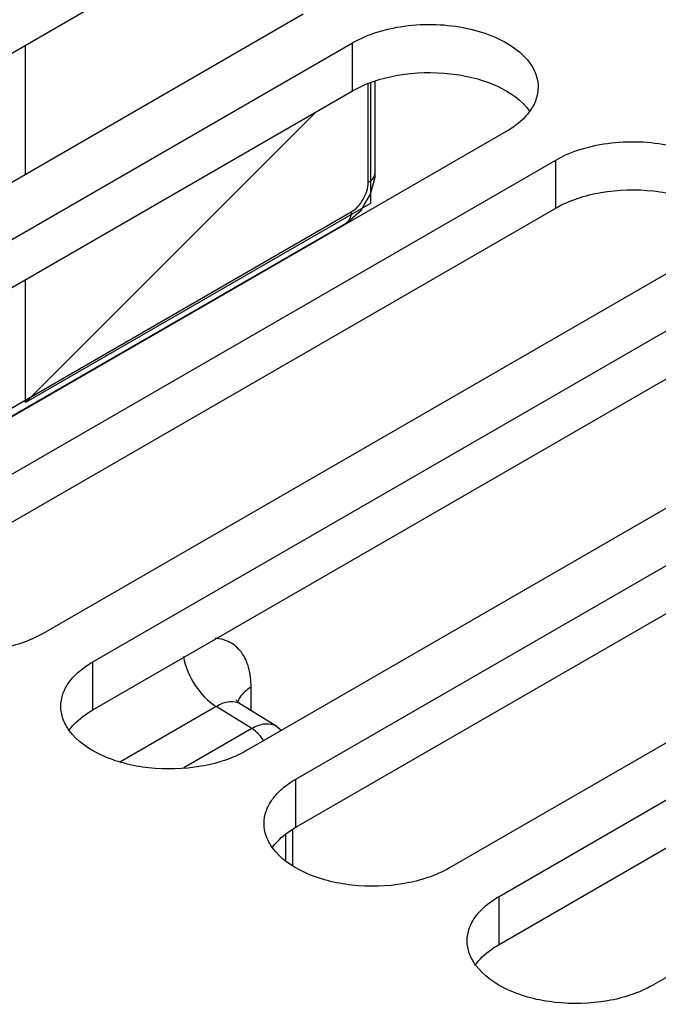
# Model space of a CAD drawing. Header units: inches. Extents: x 0 to 34, y 0 to 22.
# Tile 36 of 168: x 2.765 to 3.155, y 16.01 to 16.612. Entities that reach past the tile are written whole.
import ezdxf

# ---------------------------------------------------------------- set-up
doc = ezdxf.new("R2010")
doc.units = ezdxf.units.IN
doc.header["$LTSCALE"] = 1.87
doc.header["$MEASUREMENT"] = 0
doc.layers.get('0').update_dxf_attribs({"linetype": 'CONTINUOUS'})
doc.layers.add('02___PRT_ALL_AXES', color=7, linetype='CONTINUOUS')
doc.layers.add('DATUMCURVES', color=7, linetype='CONTINUOUS')

msp = doc.modelspace()

# ---------------------------------------------------------------- linework, layer by layer
at = {"color": 7, "linetype": 'CONTINUOUS'}
for p, q in [((2.97791, 16.51208), (2.97791, 16.57227)), ((2.98223, 16.51811), (2.98223, 16.57416)), ((2.75704, 16.3725), (2.96747, 16.494)), ((2.75398, 16.36574), (2.96441, 16.48724)), ((2.90635, 16.18911), (2.90635, 16.20349)), ((2.89998, 16.19305), (2.89998, 16.19305)), ((2.922, 16.17943), (2.89998, 16.19305)), ((2.88511, 16.19165), (2.82655, 16.15783)), ((2.90691, 16.17817), (2.88511, 16.19165)), ((2.90691, 16.17817), (2.86529, 16.15414)), ((2.92477, 16.17699), (2.92199, 16.17944)), ((2.93193, 16.09436), (2.93193, 16.11652)), ((2.9276, 16.09761), (2.9276, 16.11327))]:
    msp.add_line(p, q, dxfattribs=at)
for points in [[(2.96441, 16.48724), (2.96546, 16.48788), (2.97354, 16.49514), (2.9794, 16.50487), (2.9821, 16.51532), (2.98223, 16.51812)], [(2.89998, 16.19305), (2.89744, 16.19539), (2.89716, 16.19585)]]:
    msp.add_lwpolyline(points, dxfattribs=at)
msp.add_arc((2.89262, 16.15811), 0.0248, 30.64286, 38.40047, dxfattribs=at)
for points, knots in [([(2.97791, 16.51208), (2.97855, 16.51245), (2.98063, 16.51385), (2.98223, 16.51632), (2.98223, 16.51811)], [0, 0, 0, 0, 0.293964, 1, 1, 1, 1]), ([(2.96747, 16.494), (2.97057, 16.49579), (2.97546, 16.50144), (2.97791, 16.5085), (2.97791, 16.51208)], [0, 0, 0, 0, 0.500035, 1, 1, 1, 1]), ([(2.96747, 16.494), (2.96747, 16.49326), (2.9673, 16.49076), (2.96596, 16.48813), (2.96441, 16.48724)], [0, 0, 0, 0, 0.29397, 1, 1, 1, 1]), ([(2.90635, 16.20349), (2.90635, 16.20751), (2.90556, 16.21504), (2.90124, 16.22493), (2.89377, 16.23161), (2.88748, 16.23313), (2.88435, 16.23326)], [0, 0, 0, 0, 0.293638, 0.545769, 0.771542, 1, 1, 1, 1]), ([(2.86508, 16.22221), (2.86615, 16.21595), (2.87114, 16.20421), (2.8799, 16.19476), (2.88511, 16.19165)], [0, 0, 0, 0, 0.51115, 1, 1, 1, 1]), ([(2.90635, 16.20349), (2.90535, 16.20292), (2.90196, 16.20066), (2.89908, 16.19731), (2.89818, 16.19452)], [0, 0, 0, 0, 0.282881, 1, 1, 1, 1]), ([(2.89998, 16.19305), (2.898, 16.19427), (2.89248, 16.19523), (2.88755, 16.19311), (2.88511, 16.19165)], [0, 0, 0, 0, 0.449647, 1, 1, 1, 1]), ([(2.92199, 16.17944), (2.91999, 16.18067), (2.91442, 16.18163), (2.90942, 16.17959), (2.90691, 16.17817)], [0, 0, 0, 0, 0.448183, 1, 1, 1, 1]), ([(2.91205, 16.17352), (2.91167, 16.174), (2.91015, 16.17575), (2.90837, 16.1773), (2.90691, 16.17817)], [0, 0, 0, 0, 0.266267, 1, 1, 1, 1])]:
    msp.add_open_spline(points, degree=3, knots=knots, dxfattribs=at)
at = {"color": 3, "linetype": 'CONTINUOUS'}
for points in [[(2.79525, 16.17727), (2.79611, 16.17844), (2.80016, 16.1833), (2.80534, 16.18713), (2.80955, 16.18956)], [(2.91942, 16.10557), (2.92028, 16.10675), (2.92433, 16.11161), (2.92951, 16.11544), (2.93372, 16.11787)], [(3.0436, 16.03388), (3.04445, 16.03505), (3.0485, 16.03991), (3.05368, 16.04374), (3.05789, 16.04617)]]:
    msp.add_open_spline(points, degree=3, knots=[0, 0, 0, 0, 0.230308, 1, 1, 1, 1], dxfattribs=at)
at = {"layer": '02___PRT_ALL_AXES', "color": 3, "linetype": 'CONTINUOUS'}
for p, q in [((2.43703, 16.40465), (2.84418, 16.63973)), ((2.56121, 16.33295), (2.96835, 16.56803)), ((2.68538, 16.26126), (3.09252, 16.49634)), ((2.80955, 16.18956), (3.21669, 16.42464)), ((2.93372, 16.11787), (3.34086, 16.35295)), ((3.05789, 16.04617), (3.46503, 16.28125))]:
    msp.add_line(p, q, dxfattribs=at)
at = {"layer": '02___PRT_ALL_AXES', "color": 7, "linetype": 'CONTINUOUS'}
for p, q in [((2.93813, 16.61487), (2.53099, 16.37979)), ((2.56121, 16.36235), (2.96835, 16.59743)), ((2.96835, 16.56803), (2.96835, 16.59743)), ((3.0623, 16.54318), (2.65516, 16.3081)), ((2.68538, 16.29065), (3.09252, 16.52573)), ((3.09252, 16.49634), (3.09252, 16.52573)), ((3.18648, 16.47148), (2.77933, 16.2364)), ((2.80955, 16.21896), (3.21669, 16.45404)), ((3.31065, 16.39979), (2.9035, 16.16471)), ((2.93372, 16.14726), (3.34086, 16.38234)), ((3.43482, 16.32809), (3.02768, 16.09301)), ((3.05789, 16.07557), (3.46503, 16.31065)), ((3.55899, 16.2564), (3.15185, 16.02132)), ((2.80955, 16.18956), (2.80955, 16.21896)), ((2.93372, 16.11787), (2.93372, 16.14726)), ((3.05789, 16.04617), (3.05789, 16.07557))]:
    msp.add_line(p, q, dxfattribs=at)
for points, knots in [([(2.96835, 16.59743), (2.97327, 16.60027), (2.9844, 16.60486), (3.00255, 16.60849), (3.02174, 16.60902), (3.04042, 16.6064), (3.05707, 16.60083), (3.07041, 16.5927), (3.07945, 16.58243), (3.08176, 16.57413), (3.08176, 16.5703)], [0, 0, 0, 0, 0.128827, 0.270562, 0.417879, 0.562378, 0.696193, 0.813587, 0.913061, 1, 1, 1, 1]), ([(3.08176, 16.5703), (3.08176, 16.56774), (3.08081, 16.56241), (3.07821, 16.5577), (3.0766, 16.55548)], [0, 0, 0, 0, 0.482672, 1, 1, 1, 1]), ([(3.0766, 16.55548), (3.07575, 16.5543), (3.0717, 16.54944), (3.06651, 16.54561), (3.0623, 16.54318)], [0, 0, 0, 0, 0.230302, 1, 1, 1, 1]), ([(3.09252, 16.52573), (3.09744, 16.52857), (3.10857, 16.53316), (3.12672, 16.5368), (3.14592, 16.53733), (3.16459, 16.5347), (3.18124, 16.52914), (3.19458, 16.52101), (3.20362, 16.51073), (3.20594, 16.50244), (3.20594, 16.49861)], [0, 0, 0, 0, 0.128827, 0.270562, 0.417879, 0.562378, 0.696193, 0.813587, 0.913061, 1, 1, 1, 1]), ([(2.77933, 16.2364), (2.77089, 16.23153), (2.7509, 16.22521), (2.72002, 16.22444), (2.69164, 16.23138), (2.67585, 16.24213), (2.67108, 16.24871)], [0, 0, 0, 0, 0.25203, 0.529509, 0.789941, 1, 1, 1, 1]), ([(2.79009, 16.19183), (2.79009, 16.19436), (2.79102, 16.19964), (2.79502, 16.20699), (2.80134, 16.21363), (2.80663, 16.21727), (2.80955, 16.21896)], [0, 0, 0, 0, 0.21779, 0.450922, 0.710305, 1, 1, 1, 1]), ([(2.79525, 16.17701), (2.79364, 16.17923), (2.79104, 16.18395), (2.79009, 16.18928), (2.79009, 16.19183)], [0, 0, 0, 0, 0.517379, 1, 1, 1, 1]), ([(2.9035, 16.16471), (2.89506, 16.15983), (2.87507, 16.15352), (2.8442, 16.15274), (2.81581, 16.15968), (2.80002, 16.17044), (2.79525, 16.17701)], [0, 0, 0, 0, 0.25203, 0.529509, 0.789941, 1, 1, 1, 1]), ([(2.91426, 16.12014), (2.91426, 16.12267), (2.9152, 16.12794), (2.91919, 16.13529), (2.92552, 16.14194), (2.9308, 16.14558), (2.93372, 16.14726)], [0, 0, 0, 0, 0.21779, 0.450922, 0.710305, 1, 1, 1, 1]), ([(2.91942, 16.10532), (2.91781, 16.10754), (2.91521, 16.11225), (2.91426, 16.11758), (2.91426, 16.12014)], [0, 0, 0, 0, 0.517379, 1, 1, 1, 1]), ([(3.02768, 16.09301), (3.01923, 16.08814), (2.99924, 16.08182), (2.96837, 16.08105), (2.93998, 16.08799), (2.92419, 16.09874), (2.91942, 16.10532)], [0, 0, 0, 0, 0.25203, 0.529509, 0.789941, 1, 1, 1, 1]), ([(3.03843, 16.04844), (3.03843, 16.05097), (3.03937, 16.05625), (3.04337, 16.0636), (3.04969, 16.07024), (3.05498, 16.07388), (3.05789, 16.07557)], [0, 0, 0, 0, 0.21779, 0.450922, 0.710305, 1, 1, 1, 1]), ([(3.04359, 16.03362), (3.04198, 16.03584), (3.03938, 16.04056), (3.03843, 16.04589), (3.03843, 16.04844)], [0, 0, 0, 0, 0.517379, 1, 1, 1, 1]), ([(3.15185, 16.02132), (3.14341, 16.01644), (3.12342, 16.01013), (3.09254, 16.00935), (3.06415, 16.01629), (3.04836, 16.02705), (3.04359, 16.03362)], [0, 0, 0, 0, 0.25203, 0.529509, 0.789941, 1, 1, 1, 1])]:
    msp.add_open_spline(points, degree=3, knots=knots, dxfattribs=at)
at = {"layer": '02___PRT_ALL_AXES', "color": 3, "linetype": 'CONTINUOUS'}
for points in [[(2.96835, 16.56803), (2.97679, 16.57291), (2.99678, 16.57922), (3.02765, 16.58), (3.05604, 16.57306), (3.07183, 16.56231), (3.0766, 16.55573)], [(3.09252, 16.49634), (3.10096, 16.50121), (3.12095, 16.50753), (3.15182, 16.5083), (3.18021, 16.50136), (3.196, 16.49061), (3.20077, 16.48404)]]:
    msp.add_open_spline(points, degree=3, knots=[0, 0, 0, 0, 0.252023, 0.529497, 0.78993, 1, 1, 1, 1], dxfattribs=at)
at = {"layer": 'DATUMCURVES', "color": 4, "linetype": 'CONTINUOUS'}
for p, q in [((2.76844, 16.51689), (2.76844, 16.596)), ((2.97932, 16.57289), (2.97932, 16.49923)), ((2.97932, 16.49923), (2.76844, 16.37747)), ((2.76844, 16.37747), (2.76844, 16.45261))]:
    msp.add_line(p, q, dxfattribs=at)
at = {"layer": 'DATUMCURVES', "color": 2, "linetype": 'CONTINUOUS'}
msp.add_line((2.76844, 16.37747), (2.94623, 16.55526), dxfattribs=at)

doc.saveas('drawing.dxf')
